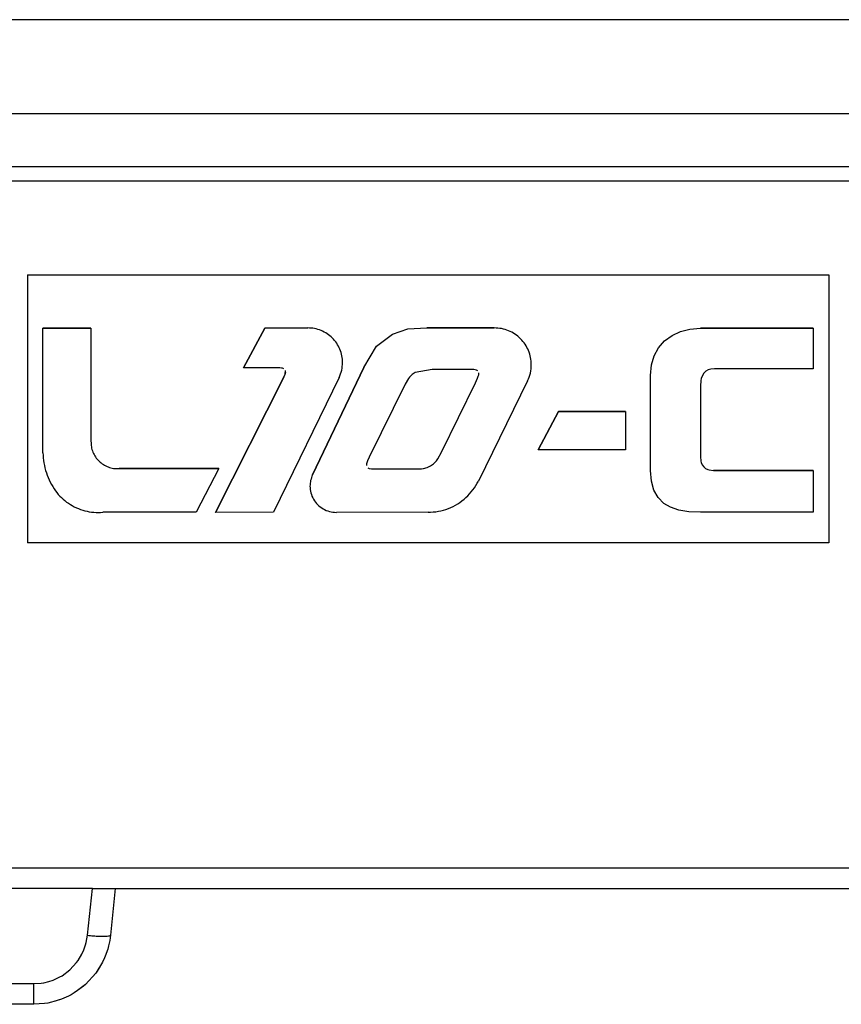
# Model space of a CAD drawing. Header units: millimetres. Extents: x -721 to -161, y -237 to 477.
# Tile 2 of 27: x -585 to -479, y -237 to -109. Entities that reach past the tile are written whole.
import ezdxf

# ---------------------------------------------------------------- set-up
doc = ezdxf.new("R2010")
doc.units = ezdxf.units.MM

# ---------------------------------------------------------------- blocks, each defined once
blk = doc.blocks.new('Etikett-L10-C_1__19', base_point=(-584.29, -177.13))
at = {"color": 7, "linetype": 'Continuous'}
for p, q in [((-584.29, -142.32), (-584.29, -177.13)), ((-584.29, -142.32), (-480.29, -142.32)), ((-584.29, -142.32), (-480.29, -142.32)), ((-480.29, -142.32), (-480.29, -177.13)), ((-582.29, -165.43), (-582.29, -149.28)), ((-576.04, -149.28), (-582.29, -149.28)), ((-582.29, -149.28), (-576.04, -149.28)), ((-576.04, -149.28), (-576.04, -163.94)), ((-553.47, -149.24), (-556.26, -154.41)), ((-556.26, -154.41), (-553.47, -149.24)), ((-553.47, -149.24), (-547.9, -149.23)), ((-547.9, -149.23), (-553.47, -149.24)), ((-536.91, -150.04), (-534.9, -149.35)), ((-536.91, -150.04), (-534.9, -149.35)), ((-534.9, -149.35), (-532.43, -149.23)), ((-534.9, -149.35), (-532.43, -149.23)), ((-523.69, -149.23), (-532.43, -149.23)), ((-532.43, -149.23), (-523.69, -149.23)), ((-499.54, -149.69), (-498.31, -149.38)), ((-499.54, -149.69), (-498.31, -149.38)), ((-498.31, -149.38), (-496.95, -149.28)), ((-498.31, -149.38), (-496.95, -149.28)), ((-496.95, -149.28), (-482.29, -149.28)), ((-482.29, -149.28), (-496.95, -149.28)), ((-482.29, -149.28), (-482.29, -154.53)), ((-539, -151.61), (-536.91, -150.04)), ((-539, -151.61), (-536.91, -150.04)), ((-501.6, -150.91), (-500.63, -150.19)), ((-501.6, -150.91), (-500.63, -150.19)), ((-500.63, -150.19), (-499.54, -149.69)), ((-500.63, -150.19), (-499.54, -149.69)), ((-540.64, -154.38), (-539, -151.61)), ((-540.64, -154.38), (-539, -151.61)), ((-502.95, -152.84), (-502.39, -151.8)), ((-502.95, -152.84), (-502.39, -151.8)), ((-502.39, -151.8), (-501.6, -150.91)), ((-502.39, -151.8), (-501.6, -150.91)), ((-503.29, -154.03), (-502.95, -152.84)), ((-503.29, -154.03), (-502.95, -152.84)), ((-551.95, -154.42), (-556.26, -154.41)), ((-551.53, -154.42), (-551.95, -154.42)), ((-551.33, -154.43), (-551.53, -154.42)), ((-551.17, -154.46), (-551.33, -154.43)), ((-550.99, -154.52), (-551.17, -154.46)), ((-547.29, -168.3), (-540.64, -154.38)), ((-540.64, -154.38), (-547.29, -168.3)), ((-503.4, -155.38), (-503.29, -154.03)), ((-503.4, -155.38), (-503.29, -154.03)), ((-495.6, -154.57), (-495.92, -154.67)), ((-495.12, -154.53), (-495.6, -154.57)), ((-482.29, -154.53), (-495.12, -154.53)), ((-559.87, -173.16), (-551, -155.6)), ((-551, -155.6), (-559.87, -173.16)), ((-543.84, -155.67), (-552.34, -173.15)), ((-551, -155.6), (-550.83, -155.21)), ((-551, -155.6), (-550.83, -155.21)), ((-550.83, -155.21), (-550.78, -154.77)), ((-550.83, -155.21), (-550.77, -154.91)), ((-534.84, -155.81), (-535.26, -156.52)), ((-534.69, -155.62), (-534.84, -155.81)), ((-534.36, -155.29), (-534.69, -155.62)), ((-533.97, -155.03), (-534.36, -155.29)), ((-531.75, -154.6), (-533.97, -155.03)), ((-526.87, -154.6), (-531.75, -154.6)), ((-526.35, -154.63), (-526.87, -154.6)), ((-525.99, -154.71), (-526.35, -154.63)), ((-526.12, -156.33), (-525.86, -155.75)), ((-526.12, -156.33), (-525.86, -155.75)), ((-525.85, -154.8), (-525.99, -154.71)), ((-525.86, -155.75), (-525.77, -155.5)), ((-525.86, -155.75), (-525.77, -155.5)), ((-525.77, -155.5), (-525.72, -155.3)), ((-525.77, -155.5), (-525.72, -155.3)), ((-525.72, -155.3), (-525.7, -155.07)), ((-525.72, -155.3), (-525.7, -155.07)), ((-503.4, -167.72), (-503.4, -155.38)), ((-496.84, -155.81), (-496.89, -156.03)), ((-496.69, -155.42), (-496.84, -155.81)), ((-496.49, -155.1), (-496.69, -155.42)), ((-496.23, -154.85), (-496.49, -155.1)), ((-495.92, -154.67), (-496.23, -154.85)), ((-535.26, -156.52), (-539.92, -165.99)), ((-530.55, -165.34), (-526.12, -156.33)), ((-530.55, -165.34), (-526.12, -156.33)), ((-519.37, -156.1), (-525.76, -169.09)), ((-496.89, -156.03), (-496.95, -156.8)), ((-496.95, -156.8), (-496.95, -165.93)), ((-515.36, -160.07), (-518.01, -165.03)), ((-518.01, -165.03), (-515.36, -160.07)), ((-506.68, -160.07), (-515.36, -160.07)), ((-515.36, -160.07), (-506.68, -160.07)), ((-506.68, -160.07), (-506.68, -165.03)), ((-539.92, -165.99), (-540.16, -166.49)), ((-531.04, -166.23), (-530.55, -165.34)), ((-531.04, -166.23), (-530.55, -165.34)), ((-506.68, -165.03), (-518.01, -165.03)), ((-496.95, -165.93), (-496.89, -166.53)), ((-496.95, -165.93), (-496.89, -166.53)), ((-540.28, -166.88), (-540.29, -167.06)), ((-540.25, -166.73), (-540.28, -166.88)), ((-540.16, -166.49), (-540.25, -166.73)), ((-532.88, -167.45), (-532.4, -167.32)), ((-532.88, -167.45), (-532.4, -167.32)), ((-532.4, -167.32), (-531.96, -167.13)), ((-532.4, -167.32), (-531.96, -167.13)), ((-531.96, -167.13), (-531.57, -166.84)), ((-531.96, -167.13), (-531.57, -166.84)), ((-531.57, -166.84), (-531.21, -166.46)), ((-531.57, -166.84), (-531.21, -166.46)), ((-531.21, -166.46), (-531.04, -166.23)), ((-531.21, -166.46), (-531.04, -166.23)), ((-496.89, -166.53), (-496.84, -166.7)), ((-496.89, -166.53), (-496.84, -166.7)), ((-496.84, -166.7), (-496.7, -167.01)), ((-496.84, -166.7), (-496.7, -167.01)), ((-496.7, -167.01), (-496.52, -167.26)), ((-496.7, -167.01), (-496.52, -167.26)), ((-496.52, -167.26), (-496.27, -167.46)), ((-496.52, -167.26), (-496.27, -167.46)), ((-559.45, -167.48), (-572.39, -167.48)), ((-572.39, -167.48), (-559.45, -167.48)), ((-559.45, -167.48), (-562.37, -173.14)), ((-540.09, -167.39), (-539.95, -167.46)), ((-540.09, -167.39), (-539.95, -167.46)), ((-539.95, -167.46), (-539.65, -167.52)), ((-539.95, -167.46), (-539.65, -167.52)), ((-539.65, -167.52), (-539.26, -167.53)), ((-539.65, -167.52), (-539.26, -167.53)), ((-539.26, -167.53), (-534.02, -167.53)), ((-539.26, -167.53), (-534.02, -167.53)), ((-534.02, -167.53), (-533.14, -167.49)), ((-534.02, -167.53), (-533.14, -167.49)), ((-533.14, -167.49), (-532.88, -167.45)), ((-533.14, -167.49), (-532.88, -167.45)), ((-503.29, -169.11), (-503.4, -167.72)), ((-496.27, -167.46), (-495.98, -167.6)), ((-496.27, -167.46), (-495.98, -167.6)), ((-495.98, -167.6), (-495.81, -167.65)), ((-495.98, -167.6), (-495.81, -167.65)), ((-495.81, -167.65), (-495.24, -167.72)), ((-495.81, -167.65), (-495.24, -167.72)), ((-482.29, -167.72), (-495.24, -167.72)), ((-495.24, -167.72), (-482.29, -167.72)), ((-482.29, -167.72), (-482.29, -173.15)), ((-502.97, -170.28), (-503.29, -169.11)), ((-502.44, -171.25), (-502.97, -170.28)), ((-501.69, -171.99), (-502.44, -171.25)), ((-500.82, -172.5), (-501.69, -171.99)), ((-562.37, -173.14), (-574.49, -173.15)), ((-552.34, -173.15), (-559.87, -173.16)), ((-532.29, -173.15), (-544.19, -173.16)), ((-499.74, -172.86), (-500.82, -172.5)), ((-498.45, -173.08), (-499.74, -172.86)), ((-496.95, -173.15), (-498.45, -173.08)), ((-482.29, -173.15), (-496.95, -173.15)), ((-480.29, -177.13), (-584.29, -177.13))]:
    blk.add_line(p, q, dxfattribs=at)
for points in [[(-543.39, -153.71), (-543.47, -152.84), (-543.73, -151.99), (-544.15, -151.22), (-544.71, -150.54), (-545.39, -149.98), (-546.18, -149.57), (-547.02, -149.31), (-547.9, -149.23)], [(-543.39, -153.71), (-543.47, -152.84), (-543.73, -151.99), (-544.15, -151.22), (-544.71, -150.54), (-545.39, -149.98), (-546.18, -149.57), (-547.02, -149.31), (-547.9, -149.23)], [(-518.89, -154), (-518.98, -153.07), (-519.25, -152.17), (-519.7, -151.35), (-520.29, -150.63), (-521.02, -150.03), (-521.85, -149.59), (-522.75, -149.32), (-523.69, -149.23)], [(-518.89, -154), (-518.98, -153.07), (-519.25, -152.17), (-519.7, -151.35), (-520.29, -150.63), (-521.02, -150.03), (-521.85, -149.59), (-522.75, -149.32), (-523.69, -149.23)], [(-543.84, -155.67), (-543.5, -154.71), (-543.39, -153.71)], [(-519.37, -156.1), (-519.01, -155.08), (-518.89, -154)], [(-576.04, -163.94), (-575.99, -164.65), (-575.79, -165.34), (-575.45, -165.97), (-574.99, -166.51), (-574.43, -166.95), (-573.79, -167.27), (-573.1, -167.45), (-572.39, -167.48)], [(-576.04, -163.94), (-575.99, -164.65), (-575.79, -165.34), (-575.45, -165.97), (-574.99, -166.51), (-574.43, -166.95), (-573.79, -167.27), (-573.1, -167.45), (-572.39, -167.48)], [(-582.29, -165.43), (-582.15, -166.74), (-581.83, -168.02), (-581.33, -169.24), (-580.66, -170.37)], [(-547.29, -168.3), (-547.53, -169.01), (-547.62, -169.76)], [(-547.29, -168.3), (-547.53, -169.01), (-547.62, -169.76)], [(-547.62, -169.76), (-547.5, -170.64), (-547.16, -171.46), (-546.61, -172.16), (-545.91, -172.7), (-545.08, -173.04), (-544.19, -173.16)], [(-532.29, -173.15), (-530.95, -173.02), (-529.65, -172.65), (-528.44, -172.05), (-527.37, -171.23), (-526.47, -170.24), (-525.76, -169.09)], [(-580.66, -170.37), (-579.88, -171.25), (-578.96, -171.98), (-577.94, -172.55), (-576.83, -172.95), (-575.67, -173.15), (-574.49, -173.15)]]:
    blk.add_spline(points, degree=3, dxfattribs=at)
blk = doc.blocks.new('Seitenteil_rechts__46', base_point=(-634.73, -221.98))
at = {"color": 1, "linetype": 'Continuous'}
for p, q in [((-310.49, -109.24), (-595.51, -109.24)), ((-595.49, -121.42), (-310.49, -121.42)), ((-310.49, -128.31), (-595.49, -128.31)), ((-595.49, -130.13), (-310.49, -130.13)), ((-310.49, -219.3), (-595.49, -219.3))]:
    blk.add_line(p, q, dxfattribs=at)
at = {"color": 7, "linetype": 'Continuous'}
blk.add_line((-572.88, -221.98), (-341.3, -221.98), dxfattribs=at)
blk = doc.blocks.new('Seitenteil-rechts-kpl___47', base_point=(-634.73, -221.98))
blk.add_blockref('Seitenteil_rechts__46', (-634.73, -221.98))
blk = doc.blocks.new('Gehaeuse_kpl__85', base_point=(-635.49, -225.96))
blk.add_blockref('Seitenteil-rechts-kpl___47', (-634.73, -221.98))
blk = doc.blocks.new('Fuss_4__86', base_point=(-647.21, -236.98))
at = {"color": 7, "linetype": 'Continuous'}
for p, q in [((-645.19, -202.98), (-644.23, -202.98)), ((-643.81, -202.98), (-644.23, -202.98)), ((-644.23, -202.98), (-643.96, -202.98)), ((-643.81, -202.98), (-643.96, -202.98)), ((-643.49, -202.98), (-643.81, -202.98)), ((-642.95, -202.98), (-643.49, -202.98)), ((-647.19, -204.95), (-647.21, -205.98)), ((-645.55, -221.76), (-647.21, -205.98)), ((-644.23, -205.98), (-642.6, -205.98)), ((-645.55, -221.76), (-645.47, -222.39)), ((-645.47, -222.39), (-645.55, -221.76)), ((-575.86, -221.98), (-595.49, -221.98)), ((-575.86, -221.98), (-572.88, -221.98)), ((-572.88, -221.98), (-573.51, -228.03)), ((-645.47, -222.39), (-645.02, -224.54)), ((-645.02, -224.54), (-645.47, -222.39)), ((-644.95, -224.81), (-645.02, -224.54)), ((-644.11, -227.04), (-644.95, -224.81)), ((-643.98, -227.32), (-644.11, -227.04)), ((-643.79, -227.7), (-643.98, -227.32)), ((-642.27, -230.15), (-643.79, -227.7)), ((-573.51, -228.03), (-573.61, -228.71)), ((-573.51, -228.03), (-573.61, -228.71)), ((-573.87, -229.82), (-574.19, -230.74)), ((-573.75, -229.38), (-573.87, -229.82)), ((-573.75, -229.38), (-573.87, -229.82)), ((-573.61, -228.71), (-573.75, -229.38)), ((-573.61, -228.71), (-573.75, -229.38)), ((-642.13, -230.33), (-642.27, -230.15)), ((-641.5, -231.11), (-642.13, -230.33)), ((-640.02, -232.62), (-641.5, -231.11)), ((-574.27, -230.94), (-574.54, -231.51)), ((-574.19, -230.74), (-574.27, -230.94)), ((-574.54, -231.51), (-575.43, -232.95)), ((-574.54, -231.51), (-575.25, -232.7)), ((-637.83, -234.29), (-640.02, -232.62)), ((-575.43, -232.95), (-576.76, -234.42)), ((-575.25, -232.7), (-575.43, -232.95)), ((-637.53, -234.48), (-637.83, -234.29)), ((-637.33, -234.6), (-637.53, -234.48)), ((-634.73, -235.86), (-637.33, -234.6)), ((-576.76, -234.42), (-577.8, -235.2)), ((-577.03, -234.65), (-577.8, -235.2)), ((-576.76, -234.42), (-577.03, -234.65)), ((-634.73, -235.86), (-634.35, -236)), ((-634.35, -236), (-634.73, -235.86)), ((-634.35, -236), (-634.09, -236.08)), ((-634.09, -236.08), (-634.35, -236)), ((-633.42, -236.3), (-634.09, -236.08)), ((-631.74, -236.7), (-633.42, -236.3)), ((-579.88, -236.32), (-580.87, -236.64)), ((-579.88, -236.32), (-580.69, -236.59)), ((-578.97, -235.92), (-579.88, -236.32)), ((-578.63, -235.74), (-578.97, -235.92)), ((-578.23, -235.51), (-578.63, -235.74)), ((-577.8, -235.2), (-578.23, -235.51)), ((-631.47, -236.75), (-631.74, -236.7)), ((-628.65, -236.98), (-631.47, -236.75)), ((-583.46, -236.98), (-628.65, -236.98)), ((-582.09, -236.89), (-583.46, -236.98)), ((-581.64, -236.82), (-582.09, -236.89)), ((-581.16, -236.72), (-581.64, -236.82)), ((-580.87, -236.64), (-581.16, -236.72)), ((-580.69, -236.59), (-580.87, -236.64))]:
    blk.add_line(p, q, dxfattribs=at)
at = {"color": 1, "linetype": 'Continuous'}
for p, q in [((-644.23, -202.98), (-644.23, -203.56)), ((-643.96, -202.98), (-643.96, -204.95)), ((-643.49, -202.98), (-643.49, -204.95)), ((-644.23, -203.56), (-644.23, -204.95)), ((-644.23, -204.95), (-647.19, -204.95)), ((-643.96, -204.95), (-644.23, -204.95)), ((-644.23, -204.95), (-644.23, -205.98)), ((-643.49, -204.95), (-643.96, -204.95)), ((-642.72, -204.95), (-643.49, -204.95)), ((-646.99, -205.98), (-647.21, -205.98)), ((-646.34, -205.98), (-646.99, -205.98)), ((-645.36, -205.98), (-646.34, -205.98)), ((-644.23, -205.98), (-645.36, -205.98)), ((-644.23, -205.98), (-642.57, -221.76)), ((-642.57, -221.76), (-642.2, -223.8)), ((-576.49, -228.03), (-575.86, -221.98)), ((-642.2, -223.8), (-642.07, -224.27)), ((-642.07, -224.27), (-641.5, -225.85)), ((-641.5, -225.85), (-641.12, -226.64)), ((-641.12, -226.64), (-640.03, -228.45)), ((-640.03, -228.45), (-639.75, -228.82)), ((-576.66, -228.97), (-576.49, -228.03)), ((-639.75, -228.82), (-638.01, -230.7)), ((-577.22, -230.47), (-576.97, -229.93)), ((-576.97, -229.93), (-576.74, -229.28)), ((-576.74, -229.28), (-576.66, -228.97)), ((-638.01, -230.7), (-635.96, -232.24)), ((-577.71, -231.3), (-577.22, -230.47)), ((-635.96, -232.24), (-635.56, -232.47)), ((-635.56, -232.47), (-633.65, -233.37)), ((-579.8, -233.27), (-578.77, -232.5)), ((-578.77, -232.5), (-577.9, -231.56)), ((-577.9, -231.56), (-577.71, -231.3)), ((-633.65, -233.37), (-632.83, -233.66)), ((-632.83, -233.66), (-631.19, -234.06)), ((-580.95, -233.84), (-580.08, -233.43)), ((-580.08, -233.43), (-579.8, -233.27)), ((-631.19, -234.06), (-630.71, -234.14)), ((-630.71, -234.14), (-628.65, -234.3)), ((-628.65, -234.3), (-583.46, -234.3)), ((-628.65, -236.98), (-628.65, -234.3)), ((-583.46, -234.3), (-582.5, -234.23)), ((-583.46, -236.98), (-583.46, -234.3)), ((-582.5, -234.23), (-582.18, -234.18)), ((-582.18, -234.18), (-581.52, -234.02)), ((-581.52, -234.02), (-580.95, -233.84))]:
    blk.add_line(p, q, dxfattribs=at)
at = {"color": 7, "linetype": 'Continuous'}
blk.add_arc((-645.19, -204.98), 2, 89.9998, 178.9995, dxfattribs=at)
at = {"color": 1, "linetype": 'Continuous'}
for points in [[(-645.55, -221.76), (-645.45, -221.81), (-645.14, -221.87), (-644.67, -221.89), (-644.05, -221.87), (-643.34, -221.83), (-642.57, -221.76)], [(-576.49, -228.03), (-575.73, -228.1), (-575.01, -228.14), (-574.4, -228.16), (-573.92, -228.14), (-573.62, -228.08), (-573.51, -228.03)]]:
    blk.add_spline(points, degree=3, dxfattribs=at)
blk = doc.blocks.new('L10-für-dxf-Internet__87', base_point=(-720.84, -236.98))
for name, p in [('Gehaeuse_kpl__85', (-635.49, -225.96)), ('Etikett-L10-C_1__19', (-584.29, -177.13)), ('Fuss_4__86', (-647.21, -236.98))]:
    blk.add_blockref(name, p)
blk = doc.blocks.new('SA_LinksA', base_point=(-491, 104))
blk.add_blockref('L10-für-dxf-Internet__87', (-720.84, -236.98))

msp = doc.modelspace()

# ---------------------------------------------------------------- block references
msp.add_blockref('SA_LinksA', (-491, 104))

doc.saveas('drawing.dxf')
